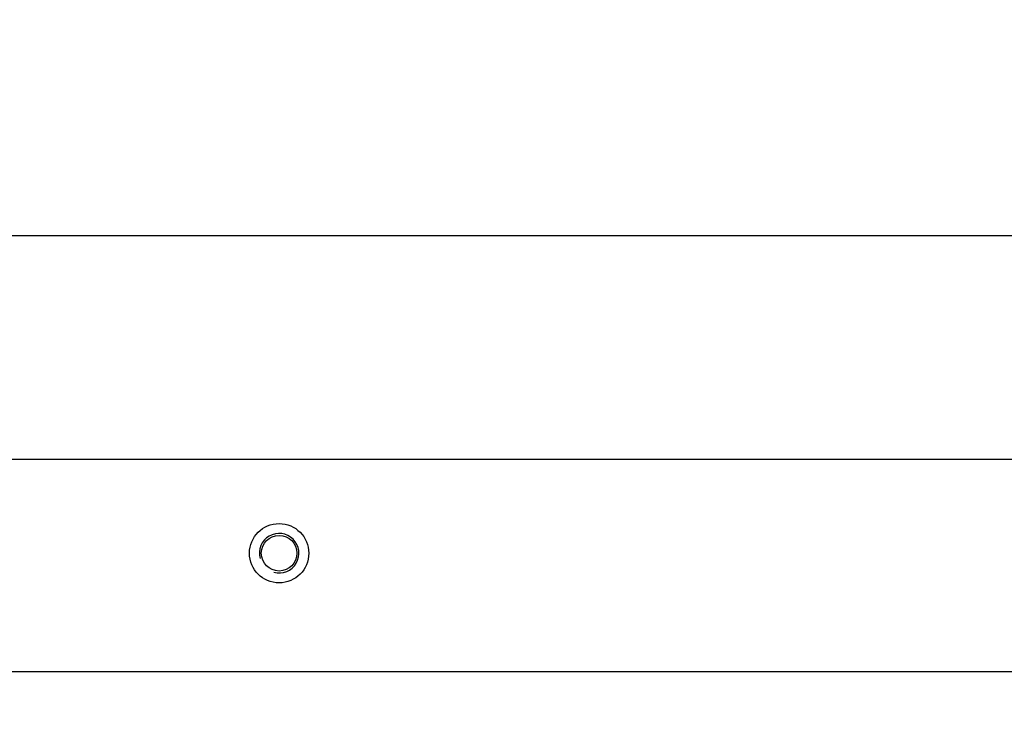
# Model space of a CAD drawing. Header units: millimetres. Extents: x -1 to 598, y -1 to 421.
# Tile 19 of 25: x 233 to 273, y 350 to 378. Entities that reach past the tile are written whole.
import ezdxf

# ---------------------------------------------------------------- set-up
doc = ezdxf.new("R2010")
doc.units = ezdxf.units.MM
doc.header["$LTSCALE"] = 32.67
doc.layers.get('0').update_dxf_attribs({"linetype": 'CONTINUOUS'})
doc.layers.add('02___PRT_ALL_AXES', color=7, linetype='CONTINUOUS')
doc.styles.get("Standard").update_dxf_attribs({"font": 'txt', "width": 0.8})
doc.dimstyles.new('DIMSTYLE_1', dxfattribs={"dimtxt": 6.5, "dimasz": 3.5, "dimexe": 1, "dimexo": 0, "dimgap": 1.625, "dimtad": 1, "dimlfac": 2.5, "dimdsep": 46, "dimtxsty": 'STANDARD', "dimblk": '_FILLED', "dimblk1": '_FILLED', "dimblk2": '_FILLED', "dimcen": 0.09, "dimclrt": 5, "dimadec": 0, "dimazin": 0, "dimtp": 0.8, "dimtm": 0.8, "dimtfac": 1, "dimtofl": 0, "dimtmove": 0, "dimatfit": 3, "dimldrblk": '_FILLED', "dimfxl": 1, "dimtolj": 1, "dimarcsym": 0})
doc.dimstyles.new('DIMSTYLE_9', dxfattribs={"dimtxt": 6.5, "dimasz": 3.5, "dimexe": 1, "dimexo": 0, "dimgap": 1.625, "dimtad": 1, "dimlfac": 2.5, "dimdsep": 46, "dimtxsty": 'STANDARD', "dimblk": '_FILLED', "dimblk1": '_FILLED', "dimblk2": '_FILLED', "dimcen": 0.09, "dimclrt": 5, "dimadec": 0, "dimazin": 0, "dimtp": 0.01, "dimtm": 0.01, "dimtfac": 1, "dimtofl": 0, "dimtmove": 0, "dimatfit": 3, "dimldrblk": '_FILLED', "dimfxl": 1, "dimtolj": 1, "dimarcsym": 0})

# ---------------------------------------------------------------- blocks, each defined once
blk = doc.blocks.new('_FILLED')
at = {"color": 0, "linetype": 'BYBLOCK'}
blk.add_solid([(0, 0), (-1, 0.143), (-1, -0.143)], dxfattribs=at)
blk = doc.blocks.new('*D0')
at = {"color": 2, "linetype": 'CONTINUOUS'}
for p, q in [((209.132, 349.814), (209.132, 370.269)), ((405.932, 349.814), (405.932, 370.269)), ((209.132, 369.269), (307.532, 369.269)), ((405.932, 369.269), (307.532, 369.269))]:
    blk.add_line(p, q, dxfattribs=at)
at = {"color": 2, "linetype": 'CONTINUOUS', "xscale": 3.5, "yscale": 3.5, "zscale": 3.5, "rotation": 180}
blk.add_blockref('_FILLED', (209.132, 369.269), dxfattribs=at)
at = {"color": 2, "linetype": 'CONTINUOUS', "xscale": 3.5, "yscale": 3.5, "zscale": 3.5}
blk.add_blockref('_FILLED', (405.932, 369.269), dxfattribs=at)
at = {"color": 5, "linetype": 'CONTINUOUS', "insert": (307.532, 377.394), "char_height": 6.5, "width": 15.6, "attachment_point": 2, "line_spacing_factor": 0.9}
blk.add_mtext('492', dxfattribs=at)
blk = doc.blocks.new('*D21')
at = {"color": 2, "linetype": 'CONTINUOUS'}
for p, q in [((203.132, 359.014), (203.132, 381.974)), ((409.932, 359.014), (409.932, 381.974)), ((203.132, 380.974), (306.532, 380.974)), ((409.932, 380.974), (306.532, 380.974))]:
    blk.add_line(p, q, dxfattribs=at)
at = {"color": 2, "linetype": 'CONTINUOUS', "xscale": 3.5, "yscale": 3.5, "zscale": 3.5, "rotation": 180}
blk.add_blockref('_FILLED', (203.132, 380.974), dxfattribs=at)
at = {"color": 2, "linetype": 'CONTINUOUS', "xscale": 3.5, "yscale": 3.5, "zscale": 3.5}
blk.add_blockref('_FILLED', (409.932, 380.974), dxfattribs=at)
at = {"color": 5, "linetype": 'CONTINUOUS', "insert": (306.532, 389.099), "char_height": 6.5, "width": 15.6, "attachment_point": 2, "line_spacing_factor": 0.9}
blk.add_mtext('517', dxfattribs=at)

msp = doc.modelspace()

# ---------------------------------------------------------------- linework, layer by layer
at = {"color": 3, "linetype": 'CONTINUOUS'}
msp.add_line((216.5723, 360.2136), (400.0128, 360.2136), dxfattribs=at)
at = {"color": 7, "linetype": 'CONTINUOUS'}
msp.add_line((399.3723, 351.6136), (216.9723, 351.6136), dxfattribs=at)
msp.add_circle((243.5323, 356.4136), 0.72, dxfattribs=at)
at = {"color": 2, "linetype": 'CONTINUOUS'}
msp.add_arc((243.5323, 356.4136), 0.8, 255, 195, dxfattribs=at)
at = {"layer": '02___PRT_ALL_AXES', "color": 3, "linetype": 'CONTINUOUS'}
msp.add_circle((243.5323, 356.4136), 1.2, dxfattribs=at)

# ---------------------------------------------------------------- dimensions: what is measured, and where the dimension line sits
at = {"color": 2, "linetype": 'CONTINUOUS'}
dim = msp.add_linear_dim(base=(203.1323, 380.9737), p1=(409.9323, 359.0136), p2=(203.1323, 359.0136), angle=180, dimstyle='DIMSTYLE_9', dxfattribs=at)
dim.commit()
dim.dimension.update_dxf_attribs({"geometry": '*D21', "text_midpoint": (306.5323, 380.9737), "dimtype": 160})
dim = msp.add_linear_dim(base=(405.9323, 369.2695), p1=(209.1323, 349.8136), p2=(405.9323, 349.8136), dimstyle='DIMSTYLE_1', dxfattribs=at)
dim.commit()
dim.dimension.update_dxf_attribs({"geometry": '*D0', "text_midpoint": (307.5323, 369.2695), "dimtype": 160})

doc.saveas('drawing.dxf')
